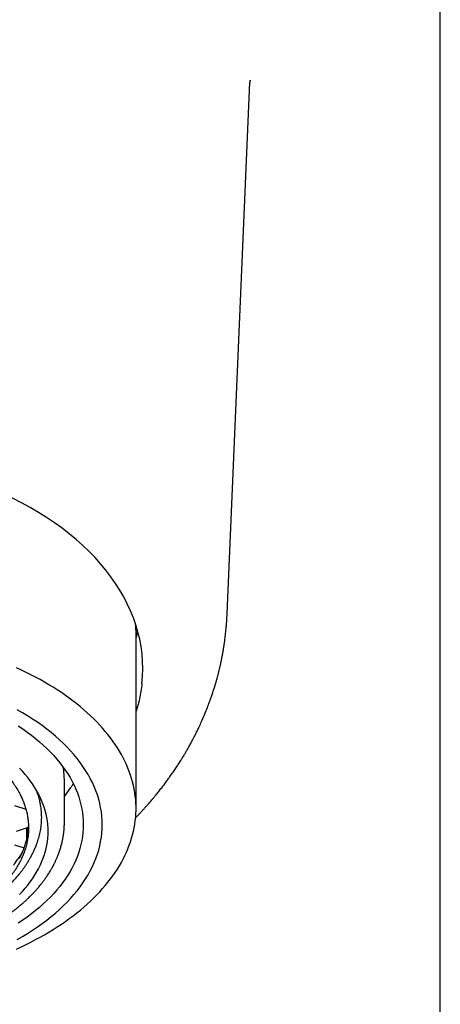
# Model space of a CAD drawing. Header units: millimetres. Extents: x 8 to 888, y 12 to 898.
# Tile 41 of 57: x 390 to 406, y 772 to 808. Entities that reach past the tile are written whole.
import ezdxf

# ---------------------------------------------------------------- set-up
doc = ezdxf.new("R2010")
doc.units = ezdxf.units.MM

msp = doc.modelspace()

# ---------------------------------------------------------------- linework, layer by layer
at = {"color": 7, "linetype": 'Continuous', "lineweight": 30}
for p, q in [((405.613, 684.855), (405.613, 833.355)), ((397.73, 786.05), (398.574, 805.691)), ((397.73, 786.036), (397.729, 786.032)), ((394.363, 778.847), (394.363, 785.295)), ((391.713, 778.331), (391.713, 779.865)), ((391.713, 779.285), (391.951, 779.624)), ((389.863, 778.954), (390.291, 778.815)), ((389.94, 778.01), (390.385, 778.153)), ((390.325, 777.72), (390.325, 778.134)), ((389.863, 777.501), (390.226, 777.384))]:
    msp.add_line(p, q, dxfattribs=at)
at = {"color": 7, "linetype": 'Continuous', "lineweight": 30, "flags": 128}
for points in [[(394.363, 785.162), (394.408, 785.29), (394.434, 785.373)], [(389.946, 773.646), (390.125, 773.729), (390.302, 773.815), (390.476, 773.902), (390.647, 773.992), (390.815, 774.083), (390.979, 774.176), (391.14, 774.271), (391.298, 774.367), (391.452, 774.465), (391.603, 774.565), (391.751, 774.667), (391.895, 774.77), (392.035, 774.875), (392.172, 774.981), (392.304, 775.088), (392.433, 775.197), (392.559, 775.308), (392.68, 775.42), (392.798, 775.533), (392.911, 775.647), (393.021, 775.763), (393.126, 775.879), (393.227, 775.997), (393.325, 776.116), (393.418, 776.236), (393.507, 776.357), (393.591, 776.479), (393.672, 776.602), (393.748, 776.726), (393.819, 776.85), (393.887, 776.975), (393.95, 777.101), (394.009, 777.228), (394.063, 777.355), (394.113, 777.483), (394.158, 777.611), (394.199, 777.74), (394.235, 777.869), (394.267, 777.999), (394.294, 778.129), (394.317, 778.259), (394.335, 778.389), (394.349, 778.52), (394.358, 778.65), (394.362, 778.781), (394.362, 778.912), (394.358, 779.043), (394.349, 779.173), (394.335, 779.304), (394.317, 779.434), (394.294, 779.564), (394.267, 779.694), (394.235, 779.824), (394.199, 779.953), (394.158, 780.082), (394.113, 780.21), (394.063, 780.338), (394.009, 780.465), (393.95, 780.592), (393.887, 780.718), (393.819, 780.843), (393.748, 780.967), (393.672, 781.091), (393.591, 781.214), (393.507, 781.336), (393.418, 781.457), (393.325, 781.577), (393.227, 781.696), (393.126, 781.814), (393.021, 781.93), (392.911, 782.046), (392.798, 782.16), (392.68, 782.273), (392.559, 782.385), (392.433, 782.496), (392.304, 782.605), (392.172, 782.712), (392.035, 782.818), (391.895, 782.923), (391.751, 783.026), (391.603, 783.128), (391.452, 783.228), (391.298, 783.326), (391.14, 783.422), (390.979, 783.517), (390.815, 783.61), (390.647, 783.701), (390.476, 783.791), (390.302, 783.878), (390.125, 783.964), (389.946, 784.047)], [(389.964, 773.998), (390.161, 774.11), (390.352, 774.226), (390.537, 774.344), (390.717, 774.465), (390.891, 774.589), (391.06, 774.715), (391.222, 774.843), (391.379, 774.974), (391.529, 775.107), (391.673, 775.243), (391.81, 775.38), (391.941, 775.519), (392.066, 775.66), (392.184, 775.803), (392.295, 775.948), (392.399, 776.094), (392.496, 776.242), (392.587, 776.391), (392.67, 776.541), (392.747, 776.692), (392.816, 776.845), (392.878, 776.998), (392.933, 777.153), (392.981, 777.308), (393.021, 777.464), (393.054, 777.62), (393.08, 777.777), (393.098, 777.934), (393.109, 778.091), (393.113, 778.248), (393.109, 778.406), (393.098, 778.563), (393.08, 778.72), (393.054, 778.877), (393.021, 779.033), (392.981, 779.189), (392.933, 779.344), (392.878, 779.498), (392.816, 779.652), (392.747, 779.804), (392.67, 779.956), (392.587, 780.106), (392.496, 780.255), (392.399, 780.403), (392.295, 780.549), (392.184, 780.693), (392.066, 780.836), (391.941, 780.977), (391.81, 781.117), (391.673, 781.254), (391.529, 781.389), (391.379, 781.522), (391.222, 781.653), (391.06, 781.782), (390.891, 781.908), (390.717, 782.031), (390.537, 782.152), (390.352, 782.271), (390.161, 782.386), (389.964, 782.499)], [(390.005, 781.898), (390.173, 781.785), (390.336, 781.669), (390.494, 781.552), (390.645, 781.431), (390.792, 781.309), (390.932, 781.185), (391.066, 781.058), (391.195, 780.93), (391.318, 780.8), (391.434, 780.668), (391.544, 780.534), (391.648, 780.399), (391.745, 780.262), (391.836, 780.124), (391.921, 779.985), (391.999, 779.844), (392.07, 779.703), (392.135, 779.56), (392.193, 779.417), (392.245, 779.272), (392.289, 779.127), (392.327, 778.982), (392.358, 778.836), (392.382, 778.689), (392.399, 778.542), (392.409, 778.395), (392.413, 778.248), (392.409, 778.101), (392.399, 777.954), (392.382, 777.807), (392.358, 777.661), (392.327, 777.515), (392.289, 777.369), (392.245, 777.224), (392.193, 777.08), (392.135, 776.936), (392.07, 776.794), (391.999, 776.652), (391.921, 776.512), (391.836, 776.372), (391.745, 776.234), (391.648, 776.098), (391.544, 775.962), (391.434, 775.829), (391.318, 775.697), (391.195, 775.567), (391.066, 775.438), (390.932, 775.312), (390.792, 775.187), (390.645, 775.065), (390.494, 774.945), (390.336, 774.827), (390.173, 774.712), (390.005, 774.598)], [(391.113, 778), (391.11, 778.128), (391.101, 778.256), (391.086, 778.383), (391.065, 778.511), (391.038, 778.638), (391.005, 778.765), (390.966, 778.891), (390.922, 779.017), (390.871, 779.142), (390.815, 779.266), (390.753, 779.389), (390.685, 779.512), (390.611, 779.633), (390.532, 779.753), (390.447, 779.872), (390.356, 779.99), (390.261, 780.106), (390.159, 780.221), (390.053, 780.334)], [(390.053, 775.665), (390.159, 775.778), (390.261, 775.893), (390.356, 776.009), (390.447, 776.127), (390.532, 776.246), (390.611, 776.366), (390.685, 776.488), (390.753, 776.61), (390.815, 776.733), (390.871, 776.857), (390.922, 776.982), (390.966, 777.108), (391.005, 777.234), (391.038, 777.361), (391.065, 777.488), (391.086, 777.616), (391.101, 777.743), (391.11, 777.871), (391.113, 778)], [(390.057, 777.007), (390.114, 777.12), (390.166, 777.234), (390.213, 777.349), (390.254, 777.464), (390.289, 777.58), (390.319, 777.696), (390.344, 777.812), (390.363, 777.929), (390.377, 778.047), (390.385, 778.164), (390.387, 778.198)]]:
    msp.add_lwpolyline(points, dxfattribs=at)
at = {"color": 7, "linetype": 'Continuous', "lineweight": 30}
for centre, radius, start, end in [((390.596, 785.295), 3.767, 0.0063, 5.809), ((388.758, 779.863), 2.955, 0.0272, 9.8688)]:
    msp.add_arc(centre, radius, start, end, dxfattribs=at)
msp.add_ellipse((382.363, 784.025), major_axis=(12.25, 0), ratio=0.646328, start_param=6.212043, end_param=9.4967, dxfattribs=at)
for points, knots in [([(398.578, 805.786), (398.578, 805.784), (398.577, 805.776), (398.577, 805.765), (398.577, 805.756), (398.576, 805.75), (398.576, 805.749), (398.577, 805.755), (398.577, 805.759), (398.577, 805.762), (398.577, 805.765), (398.577, 805.767), (398.577, 805.769), (398.577, 805.771), (398.577, 805.771), (398.577, 805.768), (398.577, 805.762), (398.576, 805.751), (398.575, 805.734), (398.574, 805.71), (398.573, 805.691), (398.573, 805.683)], [0, 0, 0, 0, 0.020001, 0.076162, 0.110332, 0.137785, 0.171197, 0.197426, 0.226351, 0.257993, 0.292893, 0.3322, 0.375968, 0.423134, 0.491691, 0.552214, 0.613631, 0.679618, 0.794811, 0.915539, 1, 1, 1, 1]), ([(394.345, 778.499), (394.363, 778.518), (394.406, 778.563), (394.473, 778.633), (394.544, 778.709), (394.602, 778.771), (394.646, 778.819), (394.675, 778.852), (394.703, 778.883), (394.732, 778.916), (394.766, 778.954), (394.804, 778.997), (394.848, 779.047), (394.895, 779.101), (394.942, 779.157), (394.984, 779.206), (395.023, 779.252), (395.063, 779.301), (395.108, 779.356), (395.156, 779.415), (395.206, 779.478), (395.259, 779.544), (395.314, 779.614), (395.37, 779.687), (395.425, 779.76), (395.476, 779.828), (395.522, 779.891), (395.564, 779.949), (395.607, 780.009), (395.654, 780.075), (395.706, 780.149), (395.758, 780.225), (395.809, 780.301), (395.857, 780.373), (395.902, 780.441), (395.946, 780.51), (395.993, 780.582), (396.039, 780.657), (396.084, 780.729), (396.123, 780.794), (396.158, 780.852), (396.19, 780.906), (396.222, 780.96), (396.256, 781.02), (396.292, 781.083), (396.329, 781.149), (396.365, 781.215), (396.4, 781.279), (396.433, 781.339), (396.462, 781.395), (396.49, 781.448), (396.517, 781.5), (396.545, 781.555), (396.574, 781.612), (396.604, 781.673), (396.635, 781.738), (396.667, 781.802), (396.717, 781.909), (396.791, 782.07), (396.886, 782.289), (396.978, 782.513), (397.063, 782.734), (397.123, 782.901), (397.166, 783.025), (397.191, 783.099), (397.216, 783.176), (397.24, 783.25), (397.262, 783.32), (397.283, 783.389), (397.3, 783.447), (397.315, 783.496), (397.326, 783.536), (397.338, 783.576), (397.348, 783.612), (397.357, 783.645), (397.366, 783.679), (397.377, 783.717), (397.388, 783.76), (397.4, 783.805), (397.411, 783.849), (397.423, 783.896), (397.435, 783.945), (397.447, 783.995), (397.458, 784.043), (397.47, 784.091), (397.481, 784.14), (397.492, 784.19), (397.503, 784.24), (397.512, 784.287), (397.522, 784.331), (397.531, 784.376), (397.541, 784.427), (397.552, 784.484), (397.564, 784.546), (397.575, 784.611), (397.586, 784.675), (397.597, 784.74), (397.608, 784.806), (397.618, 784.872), (397.63, 784.954), (397.643, 785.046), (397.657, 785.156), (397.67, 785.265), (397.682, 785.378), (397.691, 785.465), (397.696, 785.525), (397.699, 785.557), (397.702, 785.586), (397.704, 785.615), (397.706, 785.646), (397.709, 785.684), (397.712, 785.729), (397.715, 785.771), (397.718, 785.806), (397.719, 785.833), (397.721, 785.86), (397.723, 785.89), (397.724, 785.925), (397.726, 785.958), (397.727, 785.986), (397.728, 786.007), (397.729, 786.022), (397.73, 786.033), (397.73, 786.037), (397.73, 786.04), (397.73, 786.039), (397.73, 786.039)], [0, 0, 0, 0, 0.008792, 0.020839, 0.032562, 0.043887, 0.049628, 0.054605, 0.058873, 0.063664, 0.06949, 0.076293, 0.083154, 0.092166, 0.100674, 0.108137, 0.114286, 0.121329, 0.129694, 0.138672, 0.147662, 0.157193, 0.167743, 0.17867, 0.189026, 0.199231, 0.208246, 0.216097, 0.224443, 0.233836, 0.244454, 0.255886, 0.266252, 0.276426, 0.286279, 0.295019, 0.305227, 0.31681, 0.326094, 0.335379, 0.343497, 0.350366, 0.357735, 0.365942, 0.374702, 0.38382, 0.392941, 0.401733, 0.409946, 0.417524, 0.424413, 0.431406, 0.438643, 0.446425, 0.454661, 0.463327, 0.472338, 0.480554, 0.506047, 0.536805, 0.567604, 0.594363, 0.623651, 0.632609, 0.642452, 0.652613, 0.662093, 0.671098, 0.679774, 0.688341, 0.693215, 0.698512, 0.703803, 0.70844, 0.712416, 0.716494, 0.721286, 0.726923, 0.732671, 0.738322, 0.743559, 0.750549, 0.756653, 0.762687, 0.768686, 0.774685, 0.780976, 0.787552, 0.793432, 0.798325, 0.804026, 0.810331, 0.817432, 0.824989, 0.833451, 0.841404, 0.848526, 0.857349, 0.865586, 0.872612, 0.887229, 0.899141, 0.912341, 0.926176, 0.938886, 0.942907, 0.946737, 0.949855, 0.952978, 0.956372, 0.960413, 0.965485, 0.970901, 0.974136, 0.976788, 0.979508, 0.982447, 0.985692, 0.989754, 0.991739, 0.993601, 0.995403, 0.996351, 0.997486, 0.998946, 1, 1, 1, 1]), ([(394.582, 783.462), (394.57, 783.368), (394.546, 783.179), (394.49, 782.897), (394.43, 782.651), (394.382, 782.499), (394.363, 782.44)], [0, 0, 0, 0, 0.274778, 0.549643, 0.824421, 1, 1, 1, 1]), ([(374.338, 778.124), (374.339, 778.184), (374.342, 778.306), (374.362, 778.487), (374.395, 778.668), (374.441, 778.848), (374.5, 779.026), (374.571, 779.203), (374.656, 779.379), (374.754, 779.554), (374.866, 779.728), (374.992, 779.901), (375.13, 780.071), (375.281, 780.237), (375.444, 780.4), (375.619, 780.559), (375.806, 780.714), (376.006, 780.865), (376.219, 781.013), (376.446, 781.158), (376.684, 781.296), (376.929, 781.428), (377.182, 781.553), (377.441, 781.67), (377.709, 781.781), (377.987, 781.887), (378.276, 781.988), (378.575, 782.082), (378.882, 782.169), (379.191, 782.248), (379.503, 782.318), (379.817, 782.381), (380.136, 782.437), (380.461, 782.485), (380.793, 782.526), (381.132, 782.56), (381.472, 782.585), (381.811, 782.602), (382.147, 782.611), (382.481, 782.612), (382.814, 782.605), (383.15, 782.591), (383.488, 782.568), (383.827, 782.537), (384.163, 782.498), (384.493, 782.452), (384.815, 782.398), (385.131, 782.337), (385.442, 782.269), (385.75, 782.194), (386.055, 782.11), (386.357, 782.018), (386.651, 781.919), (386.934, 781.814), (387.207, 781.703), (387.469, 781.588), (387.722, 781.466), (387.968, 781.337), (388.206, 781.202), (388.437, 781.059), (388.655, 780.911), (388.861, 780.76), (389.053, 780.605), (389.231, 780.447), (389.398, 780.285), (389.554, 780.119), (389.699, 779.946), (389.832, 779.769), (389.951, 779.589), (390.05, 779.416), (390.132, 779.251), (390.199, 779.095), (390.257, 778.937), (390.304, 778.778), (390.341, 778.616), (390.368, 778.452), (390.385, 778.288), (390.387, 778.179), (390.388, 778.124)], [0, 0, 0, 0, 0.012881, 0.025772, 0.038664, 0.051545, 0.064425, 0.077317, 0.090208, 0.103089, 0.116324, 0.12957, 0.142816, 0.156051, 0.169276, 0.182513, 0.19575, 0.208976, 0.222585, 0.236207, 0.249829, 0.263438, 0.276664, 0.289901, 0.303138, 0.316363, 0.329973, 0.343595, 0.357217, 0.370826, 0.384052, 0.397288, 0.410525, 0.423751, 0.43736, 0.450982, 0.464604, 0.478214, 0.491439, 0.504676, 0.517913, 0.531138, 0.544748, 0.55837, 0.571992, 0.585601, 0.598827, 0.612064, 0.6253, 0.638526, 0.652135, 0.665757, 0.679379, 0.692989, 0.706214, 0.719451, 0.732688, 0.745914, 0.759523, 0.773145, 0.786767, 0.800376, 0.813602, 0.826839, 0.840076, 0.853301, 0.866911, 0.880533, 0.894155, 0.907764, 0.919168, 0.93058, 0.941991, 0.953396, 0.965043, 0.976698, 0.988353, 1, 1, 1, 1]), ([(392.041, 779.759), (392.032, 779.744), (392.002, 779.697), (391.972, 779.654), (391.951, 779.624)], [0, 0, 0, 0, 0.298493, 1, 1, 1, 1]), ([(390.873, 778.514), (390.872, 778.558), (390.872, 778.617), (390.865, 778.736), (390.851, 778.87), (390.821, 779.049), (390.779, 779.226), (390.734, 779.373), (390.7, 779.471), (390.684, 779.51), (390.679, 779.52)], [0, 0, 0, 0, 0.130713, 0.174824, 0.351299, 0.527773, 0.704498, 0.880973, 0.969198, 1, 1, 1, 1]), ([(373.013, 778.315), (373.013, 778.299), (373.013, 778.269), (373.015, 778.224), (373.016, 778.179), (373.019, 778.135), (373.022, 778.094), (373.025, 778.054), (373.028, 778.017), (373.032, 777.985), (373.035, 777.957), (373.038, 777.926), (373.043, 777.89), (373.049, 777.848), (373.056, 777.803), (373.064, 777.759), (373.072, 777.716), (373.08, 777.675), (373.089, 777.635), (373.098, 777.597), (373.106, 777.561), (373.115, 777.526), (373.125, 777.488), (373.136, 777.445), (373.156, 777.378), (373.184, 777.288), (373.222, 777.182), (373.261, 777.081), (373.3, 776.986), (373.342, 776.893), (373.388, 776.8), (373.437, 776.705), (373.485, 776.618), (373.531, 776.54), (373.573, 776.471), (373.616, 776.403), (373.659, 776.339), (373.703, 776.275), (373.753, 776.205), (373.807, 776.132), (373.861, 776.062), (373.91, 776.002), (373.954, 775.948), (373.995, 775.9), (374.031, 775.858), (374.062, 775.823), (374.092, 775.791), (374.123, 775.757), (374.161, 775.716), (374.204, 775.671), (374.25, 775.625), (374.313, 775.562), (374.393, 775.484), (374.495, 775.391), (374.598, 775.299), (374.709, 775.206), (374.813, 775.123), (374.91, 775.048), (375, 774.981), (375.091, 774.914), (375.182, 774.851), (375.267, 774.793), (375.345, 774.741), (375.412, 774.698), (375.467, 774.663), (375.513, 774.635), (375.553, 774.61), (375.59, 774.588), (375.625, 774.567), (375.661, 774.545), (375.707, 774.518), (375.764, 774.486), (375.833, 774.446), (375.914, 774.401), (376.006, 774.352), (376.11, 774.297), (376.222, 774.241), (376.337, 774.184), (376.45, 774.13), (376.575, 774.073), (376.708, 774.014), (376.85, 773.953), (376.982, 773.899), (377.104, 773.851), (377.214, 773.809), (377.318, 773.77), (377.423, 773.732), (377.536, 773.692), (377.66, 773.651), (377.793, 773.607), (377.937, 773.562), (378.087, 773.517), (378.242, 773.473), (378.396, 773.43), (378.548, 773.391), (378.695, 773.354), (378.835, 773.321), (378.978, 773.288), (379.121, 773.257), (379.264, 773.228), (379.397, 773.202), (379.518, 773.179), (379.634, 773.159), (379.75, 773.139), (379.89, 773.116), (380.059, 773.09), (380.26, 773.062), (380.477, 773.035), (380.682, 773.013), (380.873, 772.994), (381.045, 772.979), (381.217, 772.966), (381.385, 772.955), (381.544, 772.946), (381.703, 772.939), (381.86, 772.934), (382.014, 772.93), (382.156, 772.927), (382.283, 772.926), (382.4, 772.926), (382.516, 772.927), (382.64, 772.928), (382.772, 772.931), (382.914, 772.935), (383.064, 772.941), (383.229, 772.949), (383.41, 772.959), (383.603, 772.973), (383.801, 772.989), (383.998, 773.008), (384.244, 773.035), (384.536, 773.071), (384.873, 773.121), (385.202, 773.177), (385.523, 773.239), (385.844, 773.309), (386.163, 773.386), (386.481, 773.471), (386.791, 773.562), (387.092, 773.658), (387.384, 773.761), (387.685, 773.875), (387.992, 774.001), (388.303, 774.141), (388.602, 774.288), (388.814, 774.402), (388.947, 774.477), (389.001, 774.508), (389.047, 774.535), (389.083, 774.556), (389.109, 774.572), (389.128, 774.583), (389.147, 774.595), (389.171, 774.609), (389.202, 774.628), (389.241, 774.652), (389.287, 774.681), (389.341, 774.716), (389.401, 774.755), (389.466, 774.798), (389.548, 774.853), (389.641, 774.918), (389.74, 774.991), (389.831, 775.059), (389.907, 775.118), (389.97, 775.169), (390.022, 775.211), (390.067, 775.248), (390.099, 775.275), (390.122, 775.294), (390.138, 775.309), (390.158, 775.326), (390.183, 775.348), (390.212, 775.374), (390.26, 775.417), (390.322, 775.473), (390.39, 775.539), (390.449, 775.597), (390.499, 775.647), (390.541, 775.69), (390.573, 775.724), (390.595, 775.748), (390.612, 775.766), (390.631, 775.787), (390.655, 775.813), (390.684, 775.845), (390.721, 775.888), (390.763, 775.936), (390.806, 775.988), (390.846, 776.038), (390.882, 776.083), (390.913, 776.124), (390.941, 776.161), (390.966, 776.195), (390.988, 776.225), (391.01, 776.256), (391.035, 776.292), (391.066, 776.337), (391.104, 776.393), (391.143, 776.455), (391.182, 776.517), (391.215, 776.573), (391.243, 776.622), (391.266, 776.663), (391.285, 776.698), (391.3, 776.726), (391.314, 776.753), (391.329, 776.782), (391.347, 776.819), (391.368, 776.862), (391.39, 776.908), (391.411, 776.954), (391.431, 777), (391.45, 777.045), (391.466, 777.084), (391.479, 777.117), (391.489, 777.144), (391.498, 777.167), (391.506, 777.19), (391.516, 777.215), (391.525, 777.243), (391.536, 777.273), (391.549, 777.315), (391.567, 777.368), (391.587, 777.437), (391.607, 777.511), (391.625, 777.583), (391.64, 777.651), (391.653, 777.713), (391.663, 777.77), (391.672, 777.821), (391.678, 777.858), (391.681, 777.885), (391.684, 777.908), (391.688, 777.935), (391.692, 777.969), (391.697, 778.01), (391.701, 778.058), (391.705, 778.112), (391.709, 778.174), (391.712, 778.242), (391.712, 778.29), (391.712, 778.315)], [0, 0, 0, 0, 0.002282, 0.004644, 0.007088, 0.009616, 0.012168, 0.014449, 0.016737, 0.018594, 0.020077, 0.021769, 0.023871, 0.026347, 0.028914, 0.031413, 0.033844, 0.036208, 0.038446, 0.040753, 0.042733, 0.044586, 0.046761, 0.049274, 0.051961, 0.058408, 0.064828, 0.070598, 0.076109, 0.081536, 0.087082, 0.092789, 0.098687, 0.102834, 0.107136, 0.111446, 0.11539, 0.119031, 0.123496, 0.128613, 0.132951, 0.136844, 0.140302, 0.143398, 0.146148, 0.148551, 0.150368, 0.152616, 0.155322, 0.158468, 0.161687, 0.164831, 0.171318, 0.177732, 0.184291, 0.190761, 0.197413, 0.202334, 0.207398, 0.212602, 0.217614, 0.222176, 0.226289, 0.229951, 0.232514, 0.234799, 0.236834, 0.23866, 0.240277, 0.242, 0.244111, 0.246974, 0.250336, 0.254196, 0.258555, 0.263412, 0.268663, 0.273978, 0.279061, 0.283913, 0.290443, 0.296502, 0.30209, 0.307207, 0.311854, 0.315798, 0.320039, 0.324641, 0.329604, 0.334927, 0.340611, 0.346657, 0.352516, 0.358577, 0.3644, 0.369935, 0.375181, 0.380139, 0.385805, 0.39104, 0.395843, 0.400216, 0.404194, 0.408297, 0.412696, 0.419227, 0.426316, 0.433965, 0.442172, 0.447955, 0.453986, 0.460101, 0.465923, 0.471436, 0.476641, 0.48238, 0.487691, 0.492575, 0.49703, 0.500808, 0.504744, 0.508995, 0.51356, 0.518441, 0.523636, 0.529147, 0.535572, 0.542377, 0.549312, 0.556203, 0.563048, 0.57516, 0.58713, 0.598958, 0.610644, 0.622218, 0.6344, 0.646486, 0.658476, 0.670371, 0.682179, 0.693903, 0.707613, 0.721214, 0.734756, 0.748247, 0.751243, 0.753932, 0.756195, 0.758031, 0.759173, 0.760052, 0.760865, 0.762035, 0.763611, 0.765574, 0.767923, 0.770659, 0.773782, 0.777287, 0.780853, 0.786769, 0.792273, 0.797365, 0.802043, 0.80543, 0.80853, 0.811222, 0.813495, 0.814427, 0.815365, 0.816589, 0.818117, 0.819947, 0.822078, 0.827172, 0.83183, 0.83562, 0.83906, 0.842023, 0.84444, 0.845747, 0.846826, 0.848119, 0.849845, 0.852005, 0.8546, 0.858129, 0.861557, 0.864757, 0.867731, 0.870268, 0.872611, 0.874752, 0.876686, 0.878429, 0.88056, 0.883377, 0.886828, 0.891059, 0.894874, 0.898272, 0.901254, 0.903871, 0.905805, 0.907516, 0.909003, 0.910635, 0.912813, 0.915536, 0.918315, 0.921061, 0.923773, 0.926451, 0.928923, 0.93078, 0.932276, 0.9335, 0.934828, 0.936304, 0.937928, 0.9397, 0.94163, 0.945077, 0.949046, 0.953468, 0.957815, 0.96158, 0.965082, 0.968314, 0.971206, 0.97366, 0.974721, 0.975912, 0.977508, 0.979508, 0.981912, 0.984721, 0.987935, 0.991552, 0.995574, 1, 1, 1, 1]), ([(390.734, 777.658), (390.754, 777.725), (390.797, 777.863), (390.839, 778.075), (390.867, 778.293), (390.871, 778.44), (390.873, 778.514)], [0, 0, 0, 0, 0.236881, 0.489843, 0.744921, 1, 1, 1, 1]), ([(390.873, 778.526), (390.873, 778.527), (390.873, 778.528), (390.874, 778.529), (390.875, 778.53)], [0, 0, 0, 0, 0.3971878, 1, 1, 1, 1]), ([(390.388, 778.124), (390.387, 778.064), (390.384, 777.943), (390.364, 777.762), (390.331, 777.581), (390.285, 777.4), (390.226, 777.221), (390.154, 777.044), (390.07, 776.869), (389.972, 776.694), (389.86, 776.52), (389.734, 776.347), (389.596, 776.177), (389.445, 776.01), (389.282, 775.848), (389.106, 775.689), (388.92, 775.534), (388.72, 775.383), (388.506, 775.235), (388.28, 775.09), (388.042, 774.952), (387.797, 774.82), (387.544, 774.696), (387.285, 774.578), (387.017, 774.467), (386.739, 774.361), (386.45, 774.26), (386.15, 774.166), (385.844, 774.079), (385.535, 774), (385.223, 773.93), (384.908, 773.867), (384.59, 773.811), (384.264, 773.763), (383.932, 773.722), (383.594, 773.688), (383.254, 773.663), (382.935, 773.647), (382.638, 773.638), (382.346, 773.635), (382.038, 773.639), (381.713, 773.65), (381.388, 773.668), (381.065, 773.694), (380.744, 773.727), (380.426, 773.768), (380.111, 773.815), (379.797, 773.871), (379.484, 773.934), (379.174, 774.005), (378.869, 774.083), (378.571, 774.167), (378.28, 774.259), (377.996, 774.357), (377.72, 774.462), (377.449, 774.574), (377.185, 774.694), (376.927, 774.821), (376.68, 774.954), (376.445, 775.091), (376.222, 775.233), (376.013, 775.378), (375.814, 775.528), (375.625, 775.684), (375.446, 775.845), (375.279, 776.013), (375.124, 776.184), (374.983, 776.357), (374.857, 776.532), (374.745, 776.708), (374.647, 776.886), (374.561, 777.068), (374.488, 777.254), (374.428, 777.443), (374.383, 777.634), (374.356, 777.811), (374.34, 777.974), (374.339, 778.074), (374.338, 778.124)], [0, 0, 0, 0, 0.012844, 0.025688, 0.038616, 0.051545, 0.064426, 0.077317, 0.090208, 0.103089, 0.116324, 0.12957, 0.142816, 0.156051, 0.169276, 0.182513, 0.19575, 0.208976, 0.222585, 0.236207, 0.249829, 0.263439, 0.276664, 0.289901, 0.303138, 0.316363, 0.329973, 0.343595, 0.357217, 0.370826, 0.384052, 0.397288, 0.410525, 0.423751, 0.43736, 0.450982, 0.464604, 0.478214, 0.4891, 0.5, 0.512889, 0.525778, 0.538753, 0.551728, 0.564654, 0.577592, 0.590529, 0.603456, 0.61674, 0.630036, 0.643332, 0.656616, 0.669842, 0.683078, 0.696315, 0.709541, 0.72315, 0.736772, 0.750394, 0.764004, 0.777229, 0.790466, 0.803703, 0.816928, 0.830538, 0.84416, 0.857782, 0.871391, 0.884617, 0.897854, 0.91109, 0.924316, 0.937925, 0.951547, 0.965169, 0.978779, 0.989383, 1, 1, 1, 1]), ([(373.991, 777.662), (373.995, 777.649), (374.004, 777.62), (374.019, 777.579), (374.031, 777.543), (374.043, 777.512), (374.058, 777.473), (374.077, 777.423), (374.105, 777.358), (374.136, 777.286), (374.172, 777.21), (374.207, 777.14), (374.241, 777.076), (374.272, 777.018), (374.303, 776.966), (374.328, 776.922), (374.35, 776.885), (374.37, 776.854), (374.391, 776.82), (374.424, 776.769), (374.47, 776.7), (374.528, 776.618), (374.587, 776.539), (374.646, 776.462), (374.705, 776.389), (374.762, 776.321), (374.818, 776.258), (374.873, 776.196), (374.934, 776.132), (374.997, 776.067), (375.058, 776.005), (375.11, 775.955), (375.151, 775.917), (375.181, 775.889), (375.207, 775.865), (375.231, 775.843), (375.257, 775.819), (375.287, 775.793), (375.322, 775.762), (375.362, 775.728), (375.405, 775.692), (375.452, 775.654), (375.499, 775.616), (375.546, 775.578), (375.591, 775.544), (375.629, 775.515), (375.659, 775.492), (375.681, 775.475), (375.702, 775.46), (375.723, 775.444), (375.749, 775.426), (375.781, 775.403), (375.819, 775.376), (375.874, 775.337), (375.945, 775.289), (376.027, 775.235), (376.102, 775.187), (376.167, 775.146), (376.219, 775.114), (376.261, 775.088), (376.296, 775.068), (376.327, 775.05), (376.362, 775.029), (376.404, 775.005), (376.456, 774.975), (376.517, 774.942), (376.587, 774.903), (376.664, 774.863), (376.743, 774.821), (376.824, 774.78), (376.973, 774.707), (377.194, 774.604), (377.493, 774.478), (377.799, 774.359), (378.113, 774.249), (378.359, 774.171), (378.535, 774.118), (378.634, 774.09), (378.729, 774.064), (378.813, 774.041), (378.887, 774.022), (378.949, 774.006), (379.004, 773.992), (379.059, 773.978), (379.119, 773.964), (379.184, 773.948), (379.263, 773.93), (379.36, 773.909), (379.475, 773.884), (379.603, 773.858), (379.743, 773.831), (379.895, 773.803), (380.06, 773.775), (380.236, 773.748), (380.426, 773.721), (380.63, 773.695), (380.848, 773.67), (381.082, 773.647), (381.33, 773.628), (381.591, 773.612), (381.861, 773.6), (382.133, 773.593), (382.41, 773.591), (382.687, 773.595), (382.966, 773.604), (383.234, 773.617), (383.493, 773.635), (383.741, 773.656), (383.979, 773.681), (384.206, 773.708), (384.435, 773.74), (384.663, 773.775), (384.89, 773.814), (385.076, 773.849), (385.223, 773.878), (385.331, 773.901), (385.428, 773.923), (385.511, 773.941), (385.581, 773.958), (385.638, 773.972), (385.687, 773.983), (385.727, 773.994), (385.768, 774.004), (385.815, 774.016), (385.875, 774.031), (385.949, 774.051), (386.035, 774.074), (386.131, 774.101), (386.232, 774.131), (386.333, 774.161), (386.434, 774.193), (386.534, 774.225), (386.704, 774.281), (386.942, 774.365), (387.243, 774.482), (387.536, 774.607), (387.751, 774.707), (387.893, 774.777), (387.967, 774.814), (388.04, 774.851), (388.11, 774.889), (388.177, 774.925), (388.24, 774.959), (388.298, 774.992), (388.349, 775.021), (388.39, 775.045), (388.424, 775.065), (388.456, 775.084), (388.491, 775.105), (388.535, 775.132), (388.587, 775.164), (388.664, 775.213), (388.768, 775.281), (388.869, 775.35), (388.943, 775.402), (388.984, 775.432), (389.016, 775.455), (389.045, 775.476), (389.076, 775.5), (389.113, 775.527), (389.154, 775.559), (389.198, 775.593), (389.243, 775.629), (389.287, 775.665), (389.331, 775.701), (389.374, 775.737), (389.415, 775.772), (389.451, 775.805), (389.482, 775.832), (389.509, 775.856), (389.537, 775.882), (389.57, 775.913), (389.611, 775.951), (389.659, 775.997), (389.711, 776.048), (389.765, 776.104), (389.818, 776.16), (389.873, 776.219), (389.928, 776.281), (389.984, 776.345), (390.043, 776.417), (390.108, 776.498), (390.177, 776.59), (390.245, 776.685), (390.299, 776.764), (390.336, 776.823), (390.359, 776.859), (390.38, 776.893), (390.402, 776.93), (390.426, 776.971), (390.453, 777.019), (390.483, 777.073), (390.514, 777.131), (390.543, 777.189), (390.573, 777.252), (390.605, 777.321), (390.637, 777.395), (390.661, 777.455), (390.679, 777.5), (390.691, 777.534), (390.705, 777.571), (390.72, 777.613), (390.73, 777.645), (390.734, 777.658)], [0, 0, 0, 0, 0.002129, 0.005055, 0.007608, 0.009967, 0.012239, 0.016467, 0.020741, 0.026079, 0.03141, 0.036793, 0.041128, 0.045336, 0.049183, 0.052625, 0.055007, 0.057158, 0.059593, 0.062446, 0.068588, 0.074877, 0.081078, 0.086895, 0.092556, 0.098291, 0.102892, 0.107688, 0.113105, 0.118567, 0.123664, 0.128356, 0.131087, 0.133443, 0.135423, 0.137238, 0.139103, 0.141409, 0.144132, 0.146964, 0.150342, 0.153729, 0.157125, 0.16053, 0.163777, 0.166589, 0.168412, 0.169988, 0.171318, 0.172619, 0.174343, 0.176503, 0.1791, 0.181915, 0.187569, 0.192889, 0.197875, 0.20176, 0.205014, 0.207619, 0.209575, 0.211249, 0.213361, 0.21593, 0.218957, 0.222618, 0.226781, 0.231353, 0.235959, 0.240562, 0.24516, 0.261086, 0.276962, 0.292777, 0.308504, 0.324143, 0.32904, 0.333929, 0.338504, 0.342524, 0.345989, 0.3489, 0.351257, 0.353828, 0.356576, 0.359609, 0.362927, 0.367668, 0.372956, 0.378794, 0.385181, 0.392118, 0.399466, 0.407344, 0.415753, 0.424691, 0.434359, 0.444578, 0.45535, 0.466674, 0.47853, 0.490338, 0.501823, 0.514233, 0.526242, 0.537851, 0.54906, 0.559869, 0.570277, 0.580286, 0.589895, 0.60066, 0.610874, 0.620538, 0.625964, 0.630957, 0.635425, 0.63937, 0.642495, 0.645188, 0.64745, 0.649282, 0.650894, 0.653118, 0.655954, 0.659402, 0.663552, 0.668301, 0.673194, 0.678095, 0.683004, 0.687922, 0.692849, 0.708301, 0.723837, 0.73943, 0.755073, 0.759243, 0.763418, 0.767596, 0.771777, 0.775744, 0.779299, 0.782959, 0.786046, 0.788558, 0.7905, 0.792162, 0.794348, 0.797057, 0.800291, 0.803954, 0.811722, 0.82022, 0.823751, 0.826528, 0.828532, 0.830258, 0.83242, 0.835022, 0.837881, 0.84107, 0.844286, 0.847488, 0.850677, 0.853852, 0.857014, 0.859898, 0.862232, 0.864018, 0.866143, 0.868772, 0.871909, 0.875915, 0.880214, 0.884759, 0.889506, 0.893925, 0.899176, 0.90428, 0.909302, 0.915991, 0.923097, 0.930531, 0.937787, 0.94085, 0.943426, 0.945775, 0.948446, 0.951457, 0.954739, 0.958914, 0.96323, 0.967297, 0.97127, 0.976639, 0.981864, 0.986864, 0.989325, 0.991891, 0.994628, 0.997793, 1, 1, 1, 1]), ([(389.839, 776.752), (389.854, 776.772), (389.886, 776.814), (389.935, 776.88), (389.986, 776.954), (390.04, 777.035), (390.095, 777.123), (390.143, 777.202), (390.17, 777.252), (390.18, 777.271)], [0, 0, 0, 0, 0.115387, 0.244343, 0.38687, 0.54297, 0.712642, 0.895888, 1, 1, 1, 1])]:
    msp.add_open_spline(points, degree=3, knots=knots, dxfattribs=at)

doc.saveas('drawing.dxf')
